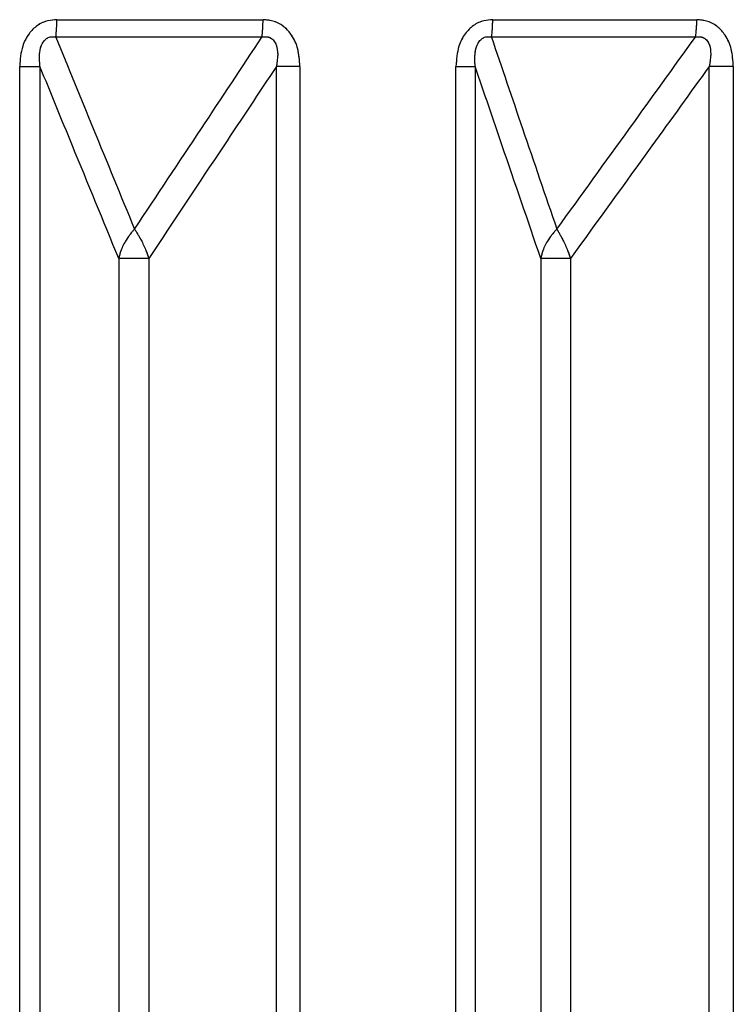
# Paper-space layout 'Dim Drawing' of a CAD drawing. Header units: inches. Extents: x 0.1 to 16.9, y 0.1 to 10.9.
# Tile 51 of 256: x 3.030097 to 3.031051, y 3.671914 to 3.673229. Entities that reach past the tile are written whole.
import ezdxf

# ---------------------------------------------------------------- set-up
doc = ezdxf.new("R2010")
doc.units = ezdxf.units.IN
doc.header["$MEASUREMENT"] = 0
doc.linetypes.add('PHANTOM', pattern=[0.49999999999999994, 0.25, -0.05, 0.05, -0.05, 0.05, -0.05])

psp = doc.layouts.new('Dim Drawing')

# ---------------------------------------------------------------- linework, layer by layer
at = {"color": 7, "linetype": 'Continuous', "lineweight": 25}
for p, q in [((3.03014679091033, 3.673229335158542), (3.030422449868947, 3.673229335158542)), ((3.030729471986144, 3.673229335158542), (3.031002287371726, 3.673229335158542)), ((3.03042107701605, 3.673206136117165), (3.030145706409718, 3.673206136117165)), ((3.031000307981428, 3.673206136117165), (3.030727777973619, 3.673206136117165)), ((3.030097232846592, 3.668777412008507), (3.030097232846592, 3.6731669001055)), ((3.030097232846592, 3.6731669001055), (3.030124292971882, 3.6731669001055)), ((3.030124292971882, 3.6731669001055), (3.030124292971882, 3.668777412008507)), ((3.030471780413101, 3.6731669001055), (3.030440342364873, 3.6731669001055)), ((3.030440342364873, 3.668777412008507), (3.030440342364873, 3.6731669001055)), ((3.030471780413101, 3.6731669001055), (3.030471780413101, 3.668777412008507)), ((3.030680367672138, 3.668777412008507), (3.030680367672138, 3.6731669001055)), ((3.030680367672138, 3.6731669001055), (3.030706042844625, 3.6731669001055)), ((3.030706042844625, 3.6731669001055), (3.030706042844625, 3.668777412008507)), ((3.031051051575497, 3.6731669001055), (3.031018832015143, 3.6731669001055)), ((3.031018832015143, 3.668777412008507), (3.031018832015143, 3.6731669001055)), ((3.031051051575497, 3.6731669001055), (3.031051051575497, 3.668777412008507)), ((3.030229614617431, 3.672910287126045), (3.030229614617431, 3.668457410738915)), ((3.030269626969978, 3.672910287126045), (3.030229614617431, 3.672910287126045)), ((3.030269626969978, 3.672910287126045), (3.030269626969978, 3.668457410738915)), ((3.030793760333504, 3.672910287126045), (3.030793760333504, 3.668457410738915)), ((3.030833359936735, 3.672910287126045), (3.030793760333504, 3.672910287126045)), ((3.030833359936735, 3.672910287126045), (3.030833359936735, 3.668457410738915))]:
    psp.add_line(p, q, dxfattribs=at)
at = {"color": 7, "linetype": 'PHANTOM', "lineweight": 18}
for p, q in [((3.03014679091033, 3.673229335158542), (3.030422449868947, 3.673229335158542)), ((3.03014679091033, 3.673229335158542), (3.030422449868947, 3.673229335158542)), ((3.03014679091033, 3.673229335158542), (3.030422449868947, 3.673229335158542)), ((3.030729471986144, 3.673229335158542), (3.031002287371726, 3.673229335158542)), ((3.030729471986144, 3.673229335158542), (3.031002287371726, 3.673229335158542)), ((3.030729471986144, 3.673229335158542), (3.031002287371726, 3.673229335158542)), ((3.03042107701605, 3.673206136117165), (3.030145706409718, 3.673206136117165)), ((3.03042107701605, 3.673206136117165), (3.030145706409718, 3.673206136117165)), ((3.03042107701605, 3.673206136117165), (3.030145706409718, 3.673206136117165)), ((3.031000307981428, 3.673206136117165), (3.030727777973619, 3.673206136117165)), ((3.031000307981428, 3.673206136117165), (3.030727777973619, 3.673206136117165)), ((3.031000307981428, 3.673206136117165), (3.030727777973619, 3.673206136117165)), ((3.030097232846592, 3.668777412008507), (3.030097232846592, 3.6731669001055)), ((3.030097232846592, 3.6731669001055), (3.030124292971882, 3.6731669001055)), ((3.030097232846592, 3.668777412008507), (3.030097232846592, 3.6731669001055)), ((3.030097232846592, 3.6731669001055), (3.030124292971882, 3.6731669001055)), ((3.030097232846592, 3.668777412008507), (3.030097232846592, 3.6731669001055)), ((3.030097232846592, 3.6731669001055), (3.030124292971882, 3.6731669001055)), ((3.030124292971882, 3.6731669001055), (3.030124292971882, 3.668777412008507)), ((3.030124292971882, 3.6731669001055), (3.030124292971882, 3.668777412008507)), ((3.030124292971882, 3.6731669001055), (3.030124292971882, 3.668777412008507)), ((3.030471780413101, 3.6731669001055), (3.030440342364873, 3.6731669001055)), ((3.030440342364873, 3.668777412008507), (3.030440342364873, 3.6731669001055)), ((3.030471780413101, 3.6731669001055), (3.030440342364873, 3.6731669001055)), ((3.030440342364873, 3.668777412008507), (3.030440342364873, 3.6731669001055)), ((3.030471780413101, 3.6731669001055), (3.030440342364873, 3.6731669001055)), ((3.030440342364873, 3.668777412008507), (3.030440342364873, 3.6731669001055)), ((3.030471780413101, 3.6731669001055), (3.030471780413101, 3.668777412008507)), ((3.030471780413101, 3.6731669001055), (3.030471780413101, 3.668777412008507)), ((3.030471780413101, 3.6731669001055), (3.030471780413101, 3.668777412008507)), ((3.030680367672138, 3.668777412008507), (3.030680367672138, 3.6731669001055)), ((3.030680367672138, 3.6731669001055), (3.030706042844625, 3.6731669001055)), ((3.030680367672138, 3.668777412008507), (3.030680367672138, 3.6731669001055)), ((3.030680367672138, 3.6731669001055), (3.030706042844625, 3.6731669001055)), ((3.030680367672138, 3.668777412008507), (3.030680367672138, 3.6731669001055)), ((3.030680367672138, 3.6731669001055), (3.030706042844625, 3.6731669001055)), ((3.030706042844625, 3.6731669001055), (3.030706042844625, 3.668777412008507)), ((3.030706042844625, 3.6731669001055), (3.030706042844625, 3.668777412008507)), ((3.030706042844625, 3.6731669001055), (3.030706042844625, 3.668777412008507)), ((3.031051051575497, 3.6731669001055), (3.031018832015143, 3.6731669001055)), ((3.031018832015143, 3.668777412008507), (3.031018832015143, 3.6731669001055)), ((3.031051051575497, 3.6731669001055), (3.031018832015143, 3.6731669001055)), ((3.031018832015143, 3.668777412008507), (3.031018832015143, 3.6731669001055)), ((3.031051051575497, 3.6731669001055), (3.031018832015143, 3.6731669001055)), ((3.031018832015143, 3.668777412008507), (3.031018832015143, 3.6731669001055)), ((3.031051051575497, 3.6731669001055), (3.031051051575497, 3.668777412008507)), ((3.031051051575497, 3.6731669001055), (3.031051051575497, 3.668777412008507)), ((3.031051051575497, 3.6731669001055), (3.031051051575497, 3.668777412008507)), ((3.030229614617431, 3.672910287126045), (3.030229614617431, 3.668457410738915)), ((3.030269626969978, 3.672910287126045), (3.030229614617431, 3.672910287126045)), ((3.030229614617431, 3.672910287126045), (3.030229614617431, 3.668457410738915)), ((3.030269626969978, 3.672910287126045), (3.030229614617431, 3.672910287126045)), ((3.030229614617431, 3.672910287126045), (3.030229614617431, 3.668457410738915)), ((3.030269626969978, 3.672910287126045), (3.030229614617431, 3.672910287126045)), ((3.030269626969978, 3.672910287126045), (3.030269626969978, 3.668457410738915)), ((3.030269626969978, 3.672910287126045), (3.030269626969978, 3.668457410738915)), ((3.030269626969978, 3.672910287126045), (3.030269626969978, 3.668457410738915)), ((3.030793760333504, 3.672910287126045), (3.030793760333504, 3.668457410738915)), ((3.030833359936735, 3.672910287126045), (3.030793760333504, 3.672910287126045)), ((3.030793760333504, 3.672910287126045), (3.030793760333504, 3.668457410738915)), ((3.030833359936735, 3.672910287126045), (3.030793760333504, 3.672910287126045)), ((3.030793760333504, 3.672910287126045), (3.030793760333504, 3.668457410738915)), ((3.030833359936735, 3.672910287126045), (3.030793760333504, 3.672910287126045)), ((3.030833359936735, 3.672910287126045), (3.030833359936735, 3.668457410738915)), ((3.030833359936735, 3.672910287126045), (3.030833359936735, 3.668457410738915)), ((3.030833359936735, 3.672910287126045), (3.030833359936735, 3.668457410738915))]:
    psp.add_line(p, q, dxfattribs=at)
at = {"color": 7, "linetype": 'Continuous', "lineweight": 25}
for centre, radius, start, end in [((3.029928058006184, 3.673227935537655), 0.0002187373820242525, 354.2803939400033, 0.3666173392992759), ((3.030249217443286, 3.673227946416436), 0.0001732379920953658, 352.7673887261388, 0.4593098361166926), ((3.030588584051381, 3.67322796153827), 0.0001408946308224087, 351.0886564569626, 0.5586010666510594), ((3.030881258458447, 3.67322797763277), 0.0001210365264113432, 349.6037995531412, 0.6426335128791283)]:
    psp.add_arc(centre, radius, start, end, dxfattribs=at)
at = {"color": 7, "linetype": 'PHANTOM', "lineweight": 18}
for centre, radius, start, end in [((3.029928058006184, 3.673227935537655), 0.0002187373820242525, 354.2803939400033, 0.3666173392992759), ((3.029928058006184, 3.673227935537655), 0.0002187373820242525, 354.2803939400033, 0.3666173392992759), ((3.029928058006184, 3.673227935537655), 0.0002187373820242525, 354.2803939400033, 0.3666173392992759), ((3.030249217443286, 3.673227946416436), 0.0001732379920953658, 352.7673887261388, 0.4593098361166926), ((3.030249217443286, 3.673227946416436), 0.0001732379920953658, 352.7673887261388, 0.4593098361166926), ((3.030249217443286, 3.673227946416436), 0.0001732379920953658, 352.7673887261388, 0.4593098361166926), ((3.030588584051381, 3.67322796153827), 0.0001408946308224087, 351.0886564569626, 0.5586010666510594), ((3.030588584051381, 3.67322796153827), 0.0001408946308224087, 351.0886564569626, 0.5586010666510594), ((3.030588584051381, 3.67322796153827), 0.0001408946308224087, 351.0886564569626, 0.5586010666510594), ((3.030881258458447, 3.67322797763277), 0.0001210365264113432, 349.6037995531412, 0.6426335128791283), ((3.030881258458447, 3.67322797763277), 0.0001210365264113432, 349.6037995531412, 0.6426335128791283), ((3.030881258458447, 3.67322797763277), 0.0001210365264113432, 349.6037995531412, 0.6426335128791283)]:
    psp.add_arc(centre, radius, start, end, dxfattribs=at)
at = {"color": 7, "linetype": 'Continuous', "lineweight": 25}
for points, knots in [([(3.03014679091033, 3.673229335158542), (3.03014283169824, 3.673229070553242), (3.030133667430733, 3.673228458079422), (3.030120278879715, 3.673222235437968), (3.030108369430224, 3.673210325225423), (3.030099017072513, 3.673191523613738), (3.030097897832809, 3.673176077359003), (3.030097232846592, 3.6731669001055)], [0, 0, 0, 0, 0.1336272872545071, 0.3093030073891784, 0.4842287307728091, 0.6935591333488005, 1, 1, 1, 1]), ([(3.030471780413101, 3.6731669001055), (3.030471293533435, 3.673174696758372), (3.030470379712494, 3.673189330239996), (3.030462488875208, 3.673207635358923), (3.030451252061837, 3.673220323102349), (3.030437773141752, 3.673228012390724), (3.030427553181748, 3.67322889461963), (3.030422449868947, 3.673229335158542)], [0, 0, 0, 0, 0.2611752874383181, 0.4901980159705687, 0.6548011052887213, 0.8276257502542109, 1, 1, 1, 1]), ([(3.030729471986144, 3.673229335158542), (3.030725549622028, 3.673229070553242), (3.030716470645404, 3.673228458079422), (3.030703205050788, 3.673222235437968), (3.030691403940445, 3.673210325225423), (3.030682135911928, 3.673191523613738), (3.030681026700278, 3.673176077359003), (3.030680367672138, 3.6731669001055)], [0, 0, 0, 0, 0.1336272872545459, 0.309303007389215, 0.4842287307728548, 0.6935591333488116, 1, 1, 1, 1]), ([(3.031051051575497, 3.6731669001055), (3.031050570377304, 3.673174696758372), (3.031049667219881, 3.673189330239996), (3.031041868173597, 3.673207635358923), (3.031030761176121, 3.673220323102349), (3.031017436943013, 3.673228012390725), (3.031007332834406, 3.67322889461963), (3.031002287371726, 3.673229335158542)], [0, 0, 0, 0, 0.26117528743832, 0.4901980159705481, 0.6548011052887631, 0.8276257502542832, 1, 1, 1, 1]), ([(3.030124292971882, 3.6731669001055), (3.030123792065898, 3.673173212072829), (3.030122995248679, 3.673183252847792), (3.030125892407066, 3.673195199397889), (3.030129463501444, 3.673200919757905), (3.030132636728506, 3.673203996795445), (3.03013586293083, 3.673205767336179), (3.030140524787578, 3.673206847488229), (3.030143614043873, 3.673206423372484), (3.030145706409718, 3.673206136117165)], [0, 0, 0, 0, 0.3643207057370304, 0.5795439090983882, 0.6799835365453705, 0.733831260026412, 0.8222095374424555, 0.8795817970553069, 0.9999999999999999, 0.9999999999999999, 0.9999999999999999, 0.9999999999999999]), ([(3.030145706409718, 3.673206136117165), (3.030162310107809, 3.673165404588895), (3.030197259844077, 3.673079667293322), (3.030232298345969, 3.672994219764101), (3.030250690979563, 3.672949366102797)], [0, 0, 0, 0, 0.475073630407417, 1, 1, 1, 1]), ([(3.030250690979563, 3.672949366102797), (3.030280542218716, 3.672994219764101), (3.030337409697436, 3.673079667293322), (3.030394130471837, 3.673165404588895), (3.03042107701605, 3.673206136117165)], [0, 0, 0, 0, 0.5249263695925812, 1, 1, 1, 1]), ([(3.03042107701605, 3.673206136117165), (3.030422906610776, 3.673206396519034), (3.03042568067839, 3.673206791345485), (3.030430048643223, 3.673206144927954), (3.030433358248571, 3.673204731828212), (3.030436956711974, 3.67320170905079), (3.030438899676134, 3.673198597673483), (3.030441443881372, 3.673192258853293), (3.03044273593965, 3.67318188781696), (3.030441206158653, 3.673172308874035), (3.030440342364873, 3.6731669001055)], [0, 0, 0, 0, 0.1013553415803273, 0.1536769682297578, 0.2421980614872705, 0.2966866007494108, 0.4155632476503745, 0.4450262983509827, 0.6866330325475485, 1, 1, 1, 1]), ([(3.030706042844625, 3.6731669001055), (3.030705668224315, 3.67317321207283), (3.030705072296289, 3.673183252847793), (3.030708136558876, 3.673195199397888), (3.030711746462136, 3.673200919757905), (3.030714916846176, 3.673203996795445), (3.030718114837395, 3.673205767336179), (3.030722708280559, 3.67320684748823), (3.030725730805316, 3.673206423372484), (3.030727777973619, 3.673206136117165)], [0, 0, 0, 0, 0.3643207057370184, 0.5795439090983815, 0.6799835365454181, 0.7338312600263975, 0.8222095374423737, 0.8795817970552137, 1, 1, 1, 1]), ([(3.030727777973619, 3.673206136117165), (3.030741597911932, 3.673165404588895), (3.03077068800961, 3.673079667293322), (3.030799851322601, 3.672994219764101), (3.030815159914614, 3.672949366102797)], [0, 0, 0, 0, 0.4750736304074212, 1, 1, 1, 1]), ([(3.030815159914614, 3.672949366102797), (3.030847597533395, 3.672994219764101), (3.030909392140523, 3.673079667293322), (3.030971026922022, 3.673165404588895), (3.031000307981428, 3.673206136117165)], [0, 0, 0, 0, 0.5249263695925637, 1, 1, 1, 1]), ([(3.031000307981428, 3.673206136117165), (3.031002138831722, 3.673206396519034), (3.031004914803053, 3.673206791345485), (3.031009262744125, 3.673206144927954), (3.031012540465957, 3.673204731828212), (3.03101607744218, 3.67320170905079), (3.031017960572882, 3.673198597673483), (3.031020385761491, 3.673192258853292), (3.031021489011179, 3.67318188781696), (3.031019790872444, 3.673172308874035), (3.031018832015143, 3.6731669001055)], [0, 0, 0, 0, 0.1013553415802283, 0.1536769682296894, 0.2421980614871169, 0.2966866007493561, 0.4155632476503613, 0.4450262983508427, 0.6866330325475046, 1, 1, 1, 1]), ([(3.030229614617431, 3.672910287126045), (3.030208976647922, 3.672960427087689), (3.030173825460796, 3.673045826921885), (3.030138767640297, 3.673131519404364), (3.030124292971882, 3.6731669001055)], [0, 0, 0, 0, 0.5871201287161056, 1, 1, 1, 1]), ([(3.030440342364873, 3.6731669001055), (3.03041688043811, 3.673131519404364), (3.030360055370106, 3.673045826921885), (3.030303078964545, 3.672960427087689), (3.030269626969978, 3.672910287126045)], [0, 0, 0, 0, 0.4128798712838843, 1, 1, 1, 1]), ([(3.030793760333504, 3.672910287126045), (3.030776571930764, 3.672960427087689), (3.030747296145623, 3.673045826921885), (3.030718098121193, 3.673131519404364), (3.030706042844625, 3.6731669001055)], [0, 0, 0, 0, 0.5871201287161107, 0.9999999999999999, 0.9999999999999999, 0.9999999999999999, 0.9999999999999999]), ([(3.031018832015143, 3.6731669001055), (3.030993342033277, 3.673131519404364), (3.030931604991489, 3.673045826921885), (3.030869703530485, 3.672960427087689), (3.030833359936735, 3.672910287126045)], [0, 0, 0, 0, 0.4128798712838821, 1, 1, 1, 1]), ([(3.030250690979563, 3.672949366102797), (3.030250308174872, 3.672948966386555), (3.030249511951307, 3.672948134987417), (3.030248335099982, 3.672946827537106), (3.030246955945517, 3.672945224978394), (3.030245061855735, 3.672942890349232), (3.030242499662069, 3.672939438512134), (3.030237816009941, 3.672932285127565), (3.030232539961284, 3.672922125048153), (3.030230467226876, 3.672913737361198), (3.030229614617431, 3.672910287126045)], [0, 0, 0, 0, 0.04155614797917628, 0.08643568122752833, 0.1289017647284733, 0.1939342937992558, 0.2985938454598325, 0.4229715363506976, 0.7626420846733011, 1, 1, 1, 1]), ([(3.030250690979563, 3.672949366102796), (3.030250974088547, 3.672948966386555), (3.030251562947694, 3.672948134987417), (3.030252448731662, 3.672946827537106), (3.030253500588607, 3.672945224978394), (3.030254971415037, 3.672942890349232), (3.030257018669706, 3.672939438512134), (3.030260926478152, 3.672932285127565), (3.030265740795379, 3.672922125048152), (3.030268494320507, 3.672913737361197), (3.030269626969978, 3.672910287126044)], [0, 0, 0, 0, 0.04155614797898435, 0.08643568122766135, 0.1289017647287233, 0.1939342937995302, 0.298593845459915, 0.4229715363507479, 0.7626420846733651, 1, 1, 1, 1]), ([(3.030815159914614, 3.672949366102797), (3.030814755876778, 3.672948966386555), (3.030813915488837, 3.672948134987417), (3.030812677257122, 3.672946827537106), (3.030811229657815, 3.672945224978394), (3.030809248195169, 3.672942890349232), (3.030806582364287, 3.672939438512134), (3.030801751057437, 3.672932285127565), (3.030796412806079, 3.672922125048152), (3.030794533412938, 3.672913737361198), (3.030793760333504, 3.672910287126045)], [0, 0, 0, 0, 0.04155614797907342, 0.08643568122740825, 0.1289017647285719, 0.1939342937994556, 0.2985938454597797, 0.4229715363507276, 0.7626420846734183, 1, 1, 1, 1]), ([(3.030815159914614, 3.672949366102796), (3.030815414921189, 3.672948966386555), (3.030815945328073, 3.672948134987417), (3.030816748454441, 3.672946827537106), (3.03081770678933, 3.672945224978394), (3.030819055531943, 3.672942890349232), (3.030820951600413, 3.672939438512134), (3.030824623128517, 3.672932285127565), (3.030829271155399, 3.672922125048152), (3.030832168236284, 3.672913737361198), (3.030833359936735, 3.672910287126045)], [0, 0, 0, 0, 0.04155614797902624, 0.08643568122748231, 0.1289017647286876, 0.1939342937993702, 0.2985938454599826, 0.4229715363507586, 0.7626420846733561, 1, 1, 1, 1])]:
    psp.add_open_spline(points, degree=3, knots=knots, dxfattribs=at)
at = {"color": 7, "linetype": 'PHANTOM', "lineweight": 18}
for points, knots in [([(3.03014679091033, 3.673229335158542), (3.03014283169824, 3.673229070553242), (3.030133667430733, 3.673228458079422), (3.030120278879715, 3.673222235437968), (3.030108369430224, 3.673210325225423), (3.030099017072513, 3.673191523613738), (3.030097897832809, 3.673176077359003), (3.030097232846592, 3.6731669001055)], [0, 0, 0, 0, 0.1336272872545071, 0.3093030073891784, 0.4842287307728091, 0.6935591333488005, 1, 1, 1, 1]), ([(3.03014679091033, 3.673229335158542), (3.03014283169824, 3.673229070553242), (3.030133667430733, 3.673228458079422), (3.030120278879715, 3.673222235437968), (3.030108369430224, 3.673210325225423), (3.030099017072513, 3.673191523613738), (3.030097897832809, 3.673176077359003), (3.030097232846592, 3.6731669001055)], [0, 0, 0, 0, 0.1336272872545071, 0.3093030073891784, 0.4842287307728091, 0.6935591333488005, 1, 1, 1, 1]), ([(3.03014679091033, 3.673229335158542), (3.03014283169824, 3.673229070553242), (3.030133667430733, 3.673228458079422), (3.030120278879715, 3.673222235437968), (3.030108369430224, 3.673210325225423), (3.030099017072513, 3.673191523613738), (3.030097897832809, 3.673176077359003), (3.030097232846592, 3.6731669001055)], [0, 0, 0, 0, 0.1336272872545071, 0.3093030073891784, 0.4842287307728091, 0.6935591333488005, 1, 1, 1, 1]), ([(3.030471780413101, 3.6731669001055), (3.030471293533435, 3.673174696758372), (3.030470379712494, 3.673189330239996), (3.030462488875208, 3.673207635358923), (3.030451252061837, 3.673220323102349), (3.030437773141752, 3.673228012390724), (3.030427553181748, 3.67322889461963), (3.030422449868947, 3.673229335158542)], [0, 0, 0, 0, 0.2611752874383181, 0.4901980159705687, 0.6548011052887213, 0.8276257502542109, 1, 1, 1, 1]), ([(3.030471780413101, 3.6731669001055), (3.030471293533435, 3.673174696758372), (3.030470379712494, 3.673189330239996), (3.030462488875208, 3.673207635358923), (3.030451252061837, 3.673220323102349), (3.030437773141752, 3.673228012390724), (3.030427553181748, 3.67322889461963), (3.030422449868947, 3.673229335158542)], [0, 0, 0, 0, 0.2611752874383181, 0.4901980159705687, 0.6548011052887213, 0.8276257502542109, 1, 1, 1, 1]), ([(3.030471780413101, 3.6731669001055), (3.030471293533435, 3.673174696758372), (3.030470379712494, 3.673189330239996), (3.030462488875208, 3.673207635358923), (3.030451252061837, 3.673220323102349), (3.030437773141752, 3.673228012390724), (3.030427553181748, 3.67322889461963), (3.030422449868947, 3.673229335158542)], [0, 0, 0, 0, 0.2611752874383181, 0.4901980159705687, 0.6548011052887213, 0.8276257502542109, 1, 1, 1, 1]), ([(3.030729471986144, 3.673229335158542), (3.030725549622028, 3.673229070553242), (3.030716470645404, 3.673228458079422), (3.030703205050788, 3.673222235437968), (3.030691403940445, 3.673210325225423), (3.030682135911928, 3.673191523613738), (3.030681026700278, 3.673176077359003), (3.030680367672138, 3.6731669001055)], [0, 0, 0, 0, 0.1336272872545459, 0.309303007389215, 0.4842287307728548, 0.6935591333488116, 1, 1, 1, 1]), ([(3.030729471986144, 3.673229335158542), (3.030725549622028, 3.673229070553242), (3.030716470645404, 3.673228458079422), (3.030703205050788, 3.673222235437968), (3.030691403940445, 3.673210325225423), (3.030682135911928, 3.673191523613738), (3.030681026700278, 3.673176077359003), (3.030680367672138, 3.6731669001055)], [0, 0, 0, 0, 0.1336272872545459, 0.309303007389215, 0.4842287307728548, 0.6935591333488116, 1, 1, 1, 1]), ([(3.030729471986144, 3.673229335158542), (3.030725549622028, 3.673229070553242), (3.030716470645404, 3.673228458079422), (3.030703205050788, 3.673222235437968), (3.030691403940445, 3.673210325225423), (3.030682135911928, 3.673191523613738), (3.030681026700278, 3.673176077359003), (3.030680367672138, 3.6731669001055)], [0, 0, 0, 0, 0.1336272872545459, 0.309303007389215, 0.4842287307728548, 0.6935591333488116, 1, 1, 1, 1]), ([(3.031051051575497, 3.6731669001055), (3.031050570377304, 3.673174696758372), (3.031049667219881, 3.673189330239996), (3.031041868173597, 3.673207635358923), (3.031030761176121, 3.673220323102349), (3.031017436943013, 3.673228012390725), (3.031007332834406, 3.67322889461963), (3.031002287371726, 3.673229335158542)], [0, 0, 0, 0, 0.26117528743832, 0.4901980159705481, 0.6548011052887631, 0.8276257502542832, 1, 1, 1, 1]), ([(3.031051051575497, 3.6731669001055), (3.031050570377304, 3.673174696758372), (3.031049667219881, 3.673189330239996), (3.031041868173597, 3.673207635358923), (3.031030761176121, 3.673220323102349), (3.031017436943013, 3.673228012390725), (3.031007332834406, 3.67322889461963), (3.031002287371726, 3.673229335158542)], [0, 0, 0, 0, 0.26117528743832, 0.4901980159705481, 0.6548011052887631, 0.8276257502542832, 1, 1, 1, 1]), ([(3.031051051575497, 3.6731669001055), (3.031050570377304, 3.673174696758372), (3.031049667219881, 3.673189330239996), (3.031041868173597, 3.673207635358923), (3.031030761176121, 3.673220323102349), (3.031017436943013, 3.673228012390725), (3.031007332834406, 3.67322889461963), (3.031002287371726, 3.673229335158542)], [0, 0, 0, 0, 0.26117528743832, 0.4901980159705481, 0.6548011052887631, 0.8276257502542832, 1, 1, 1, 1]), ([(3.030124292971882, 3.6731669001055), (3.030123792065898, 3.673173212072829), (3.030122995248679, 3.673183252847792), (3.030125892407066, 3.673195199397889), (3.030129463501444, 3.673200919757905), (3.030132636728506, 3.673203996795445), (3.03013586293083, 3.673205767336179), (3.030140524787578, 3.673206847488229), (3.030143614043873, 3.673206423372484), (3.030145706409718, 3.673206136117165)], [0, 0, 0, 0, 0.3643207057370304, 0.5795439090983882, 0.6799835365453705, 0.733831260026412, 0.8222095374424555, 0.8795817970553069, 0.9999999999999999, 0.9999999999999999, 0.9999999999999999, 0.9999999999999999]), ([(3.030124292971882, 3.6731669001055), (3.030123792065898, 3.673173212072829), (3.030122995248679, 3.673183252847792), (3.030125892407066, 3.673195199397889), (3.030129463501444, 3.673200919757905), (3.030132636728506, 3.673203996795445), (3.03013586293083, 3.673205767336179), (3.030140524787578, 3.673206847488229), (3.030143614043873, 3.673206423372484), (3.030145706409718, 3.673206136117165)], [0, 0, 0, 0, 0.3643207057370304, 0.5795439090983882, 0.6799835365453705, 0.733831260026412, 0.8222095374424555, 0.8795817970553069, 0.9999999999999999, 0.9999999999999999, 0.9999999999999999, 0.9999999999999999]), ([(3.030124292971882, 3.6731669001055), (3.030123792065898, 3.673173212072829), (3.030122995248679, 3.673183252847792), (3.030125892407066, 3.673195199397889), (3.030129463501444, 3.673200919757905), (3.030132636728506, 3.673203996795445), (3.03013586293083, 3.673205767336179), (3.030140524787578, 3.673206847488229), (3.030143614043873, 3.673206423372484), (3.030145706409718, 3.673206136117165)], [0, 0, 0, 0, 0.3643207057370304, 0.5795439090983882, 0.6799835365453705, 0.733831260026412, 0.8222095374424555, 0.8795817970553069, 0.9999999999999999, 0.9999999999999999, 0.9999999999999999, 0.9999999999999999]), ([(3.030145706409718, 3.673206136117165), (3.030162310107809, 3.673165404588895), (3.030197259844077, 3.673079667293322), (3.030232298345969, 3.672994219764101), (3.030250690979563, 3.672949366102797)], [0, 0, 0, 0, 0.475073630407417, 1, 1, 1, 1]), ([(3.030145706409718, 3.673206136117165), (3.030162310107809, 3.673165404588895), (3.030197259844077, 3.673079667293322), (3.030232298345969, 3.672994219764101), (3.030250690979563, 3.672949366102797)], [0, 0, 0, 0, 0.475073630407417, 1, 1, 1, 1]), ([(3.030145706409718, 3.673206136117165), (3.030162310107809, 3.673165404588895), (3.030197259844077, 3.673079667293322), (3.030232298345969, 3.672994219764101), (3.030250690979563, 3.672949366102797)], [0, 0, 0, 0, 0.475073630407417, 1, 1, 1, 1]), ([(3.030250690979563, 3.672949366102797), (3.030280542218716, 3.672994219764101), (3.030337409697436, 3.673079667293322), (3.030394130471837, 3.673165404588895), (3.03042107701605, 3.673206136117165)], [0, 0, 0, 0, 0.5249263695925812, 1, 1, 1, 1]), ([(3.030250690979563, 3.672949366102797), (3.030280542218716, 3.672994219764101), (3.030337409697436, 3.673079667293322), (3.030394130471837, 3.673165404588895), (3.03042107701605, 3.673206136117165)], [0, 0, 0, 0, 0.5249263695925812, 1, 1, 1, 1]), ([(3.030250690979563, 3.672949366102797), (3.030280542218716, 3.672994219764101), (3.030337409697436, 3.673079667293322), (3.030394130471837, 3.673165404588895), (3.03042107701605, 3.673206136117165)], [0, 0, 0, 0, 0.5249263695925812, 1, 1, 1, 1]), ([(3.03042107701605, 3.673206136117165), (3.030422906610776, 3.673206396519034), (3.03042568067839, 3.673206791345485), (3.030430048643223, 3.673206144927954), (3.030433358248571, 3.673204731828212), (3.030436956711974, 3.67320170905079), (3.030438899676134, 3.673198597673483), (3.030441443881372, 3.673192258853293), (3.03044273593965, 3.67318188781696), (3.030441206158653, 3.673172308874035), (3.030440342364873, 3.6731669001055)], [0, 0, 0, 0, 0.1013553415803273, 0.1536769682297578, 0.2421980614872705, 0.2966866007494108, 0.4155632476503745, 0.4450262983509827, 0.6866330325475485, 1, 1, 1, 1]), ([(3.03042107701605, 3.673206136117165), (3.030422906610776, 3.673206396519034), (3.03042568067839, 3.673206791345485), (3.030430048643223, 3.673206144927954), (3.030433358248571, 3.673204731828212), (3.030436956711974, 3.67320170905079), (3.030438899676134, 3.673198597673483), (3.030441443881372, 3.673192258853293), (3.03044273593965, 3.67318188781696), (3.030441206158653, 3.673172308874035), (3.030440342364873, 3.6731669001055)], [0, 0, 0, 0, 0.1013553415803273, 0.1536769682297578, 0.2421980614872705, 0.2966866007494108, 0.4155632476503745, 0.4450262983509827, 0.6866330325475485, 1, 1, 1, 1]), ([(3.03042107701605, 3.673206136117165), (3.030422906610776, 3.673206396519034), (3.03042568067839, 3.673206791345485), (3.030430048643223, 3.673206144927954), (3.030433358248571, 3.673204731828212), (3.030436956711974, 3.67320170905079), (3.030438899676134, 3.673198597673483), (3.030441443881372, 3.673192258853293), (3.03044273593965, 3.67318188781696), (3.030441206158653, 3.673172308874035), (3.030440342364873, 3.6731669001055)], [0, 0, 0, 0, 0.1013553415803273, 0.1536769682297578, 0.2421980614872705, 0.2966866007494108, 0.4155632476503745, 0.4450262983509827, 0.6866330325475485, 1, 1, 1, 1]), ([(3.030706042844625, 3.6731669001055), (3.030705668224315, 3.67317321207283), (3.030705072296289, 3.673183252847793), (3.030708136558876, 3.673195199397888), (3.030711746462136, 3.673200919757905), (3.030714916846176, 3.673203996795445), (3.030718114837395, 3.673205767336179), (3.030722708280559, 3.67320684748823), (3.030725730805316, 3.673206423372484), (3.030727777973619, 3.673206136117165)], [0, 0, 0, 0, 0.3643207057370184, 0.5795439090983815, 0.6799835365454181, 0.7338312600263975, 0.8222095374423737, 0.8795817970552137, 1, 1, 1, 1]), ([(3.030706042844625, 3.6731669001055), (3.030705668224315, 3.67317321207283), (3.030705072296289, 3.673183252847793), (3.030708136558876, 3.673195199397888), (3.030711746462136, 3.673200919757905), (3.030714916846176, 3.673203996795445), (3.030718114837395, 3.673205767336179), (3.030722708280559, 3.67320684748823), (3.030725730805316, 3.673206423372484), (3.030727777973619, 3.673206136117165)], [0, 0, 0, 0, 0.3643207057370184, 0.5795439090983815, 0.6799835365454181, 0.7338312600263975, 0.8222095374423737, 0.8795817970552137, 1, 1, 1, 1]), ([(3.030706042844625, 3.6731669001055), (3.030705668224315, 3.67317321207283), (3.030705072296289, 3.673183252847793), (3.030708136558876, 3.673195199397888), (3.030711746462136, 3.673200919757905), (3.030714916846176, 3.673203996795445), (3.030718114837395, 3.673205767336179), (3.030722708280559, 3.67320684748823), (3.030725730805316, 3.673206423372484), (3.030727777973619, 3.673206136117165)], [0, 0, 0, 0, 0.3643207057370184, 0.5795439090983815, 0.6799835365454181, 0.7338312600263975, 0.8222095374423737, 0.8795817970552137, 1, 1, 1, 1]), ([(3.030727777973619, 3.673206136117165), (3.030741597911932, 3.673165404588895), (3.03077068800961, 3.673079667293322), (3.030799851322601, 3.672994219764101), (3.030815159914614, 3.672949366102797)], [0, 0, 0, 0, 0.4750736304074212, 1, 1, 1, 1]), ([(3.030727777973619, 3.673206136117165), (3.030741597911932, 3.673165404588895), (3.03077068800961, 3.673079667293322), (3.030799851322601, 3.672994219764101), (3.030815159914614, 3.672949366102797)], [0, 0, 0, 0, 0.4750736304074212, 1, 1, 1, 1]), ([(3.030727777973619, 3.673206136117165), (3.030741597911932, 3.673165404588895), (3.03077068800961, 3.673079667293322), (3.030799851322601, 3.672994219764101), (3.030815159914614, 3.672949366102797)], [0, 0, 0, 0, 0.4750736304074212, 1, 1, 1, 1]), ([(3.030815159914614, 3.672949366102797), (3.030847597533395, 3.672994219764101), (3.030909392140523, 3.673079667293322), (3.030971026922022, 3.673165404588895), (3.031000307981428, 3.673206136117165)], [0, 0, 0, 0, 0.5249263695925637, 1, 1, 1, 1]), ([(3.030815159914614, 3.672949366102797), (3.030847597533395, 3.672994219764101), (3.030909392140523, 3.673079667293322), (3.030971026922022, 3.673165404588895), (3.031000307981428, 3.673206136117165)], [0, 0, 0, 0, 0.5249263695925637, 1, 1, 1, 1]), ([(3.030815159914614, 3.672949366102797), (3.030847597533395, 3.672994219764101), (3.030909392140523, 3.673079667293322), (3.030971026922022, 3.673165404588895), (3.031000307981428, 3.673206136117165)], [0, 0, 0, 0, 0.5249263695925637, 1, 1, 1, 1]), ([(3.031000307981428, 3.673206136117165), (3.031002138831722, 3.673206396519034), (3.031004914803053, 3.673206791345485), (3.031009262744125, 3.673206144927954), (3.031012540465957, 3.673204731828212), (3.03101607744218, 3.67320170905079), (3.031017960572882, 3.673198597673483), (3.031020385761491, 3.673192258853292), (3.031021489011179, 3.67318188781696), (3.031019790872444, 3.673172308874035), (3.031018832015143, 3.6731669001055)], [0, 0, 0, 0, 0.1013553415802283, 0.1536769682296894, 0.2421980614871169, 0.2966866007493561, 0.4155632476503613, 0.4450262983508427, 0.6866330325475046, 1, 1, 1, 1]), ([(3.031000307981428, 3.673206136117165), (3.031002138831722, 3.673206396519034), (3.031004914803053, 3.673206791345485), (3.031009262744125, 3.673206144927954), (3.031012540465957, 3.673204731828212), (3.03101607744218, 3.67320170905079), (3.031017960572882, 3.673198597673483), (3.031020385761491, 3.673192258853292), (3.031021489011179, 3.67318188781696), (3.031019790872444, 3.673172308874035), (3.031018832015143, 3.6731669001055)], [0, 0, 0, 0, 0.1013553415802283, 0.1536769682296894, 0.2421980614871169, 0.2966866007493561, 0.4155632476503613, 0.4450262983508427, 0.6866330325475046, 1, 1, 1, 1]), ([(3.031000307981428, 3.673206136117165), (3.031002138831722, 3.673206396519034), (3.031004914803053, 3.673206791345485), (3.031009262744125, 3.673206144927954), (3.031012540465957, 3.673204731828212), (3.03101607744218, 3.67320170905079), (3.031017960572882, 3.673198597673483), (3.031020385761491, 3.673192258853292), (3.031021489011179, 3.67318188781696), (3.031019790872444, 3.673172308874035), (3.031018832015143, 3.6731669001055)], [0, 0, 0, 0, 0.1013553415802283, 0.1536769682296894, 0.2421980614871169, 0.2966866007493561, 0.4155632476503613, 0.4450262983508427, 0.6866330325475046, 1, 1, 1, 1]), ([(3.030229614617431, 3.672910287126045), (3.030208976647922, 3.672960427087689), (3.030173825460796, 3.673045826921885), (3.030138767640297, 3.673131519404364), (3.030124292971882, 3.6731669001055)], [0, 0, 0, 0, 0.5871201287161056, 1, 1, 1, 1]), ([(3.030229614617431, 3.672910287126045), (3.030208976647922, 3.672960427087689), (3.030173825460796, 3.673045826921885), (3.030138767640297, 3.673131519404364), (3.030124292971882, 3.6731669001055)], [0, 0, 0, 0, 0.5871201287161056, 1, 1, 1, 1]), ([(3.030229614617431, 3.672910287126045), (3.030208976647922, 3.672960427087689), (3.030173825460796, 3.673045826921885), (3.030138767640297, 3.673131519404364), (3.030124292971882, 3.6731669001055)], [0, 0, 0, 0, 0.5871201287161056, 1, 1, 1, 1]), ([(3.030440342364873, 3.6731669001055), (3.03041688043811, 3.673131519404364), (3.030360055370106, 3.673045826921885), (3.030303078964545, 3.672960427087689), (3.030269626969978, 3.672910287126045)], [0, 0, 0, 0, 0.4128798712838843, 1, 1, 1, 1]), ([(3.030440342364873, 3.6731669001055), (3.03041688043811, 3.673131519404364), (3.030360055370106, 3.673045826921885), (3.030303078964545, 3.672960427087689), (3.030269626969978, 3.672910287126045)], [0, 0, 0, 0, 0.4128798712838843, 1, 1, 1, 1]), ([(3.030440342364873, 3.6731669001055), (3.03041688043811, 3.673131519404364), (3.030360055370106, 3.673045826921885), (3.030303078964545, 3.672960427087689), (3.030269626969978, 3.672910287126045)], [0, 0, 0, 0, 0.4128798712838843, 1, 1, 1, 1]), ([(3.030793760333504, 3.672910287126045), (3.030776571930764, 3.672960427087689), (3.030747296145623, 3.673045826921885), (3.030718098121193, 3.673131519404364), (3.030706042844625, 3.6731669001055)], [0, 0, 0, 0, 0.5871201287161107, 0.9999999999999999, 0.9999999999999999, 0.9999999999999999, 0.9999999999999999]), ([(3.030793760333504, 3.672910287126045), (3.030776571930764, 3.672960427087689), (3.030747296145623, 3.673045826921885), (3.030718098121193, 3.673131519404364), (3.030706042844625, 3.6731669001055)], [0, 0, 0, 0, 0.5871201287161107, 0.9999999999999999, 0.9999999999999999, 0.9999999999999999, 0.9999999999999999]), ([(3.030793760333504, 3.672910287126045), (3.030776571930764, 3.672960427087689), (3.030747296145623, 3.673045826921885), (3.030718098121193, 3.673131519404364), (3.030706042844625, 3.6731669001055)], [0, 0, 0, 0, 0.5871201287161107, 0.9999999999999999, 0.9999999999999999, 0.9999999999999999, 0.9999999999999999]), ([(3.031018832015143, 3.6731669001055), (3.030993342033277, 3.673131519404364), (3.030931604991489, 3.673045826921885), (3.030869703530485, 3.672960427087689), (3.030833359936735, 3.672910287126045)], [0, 0, 0, 0, 0.4128798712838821, 1, 1, 1, 1]), ([(3.031018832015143, 3.6731669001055), (3.030993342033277, 3.673131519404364), (3.030931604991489, 3.673045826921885), (3.030869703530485, 3.672960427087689), (3.030833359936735, 3.672910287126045)], [0, 0, 0, 0, 0.4128798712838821, 1, 1, 1, 1]), ([(3.031018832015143, 3.6731669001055), (3.030993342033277, 3.673131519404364), (3.030931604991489, 3.673045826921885), (3.030869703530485, 3.672960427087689), (3.030833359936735, 3.672910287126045)], [0, 0, 0, 0, 0.4128798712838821, 1, 1, 1, 1]), ([(3.030250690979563, 3.672949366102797), (3.030250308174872, 3.672948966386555), (3.030249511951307, 3.672948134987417), (3.030248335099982, 3.672946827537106), (3.030246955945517, 3.672945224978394), (3.030245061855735, 3.672942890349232), (3.030242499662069, 3.672939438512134), (3.030237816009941, 3.672932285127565), (3.030232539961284, 3.672922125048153), (3.030230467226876, 3.672913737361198), (3.030229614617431, 3.672910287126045)], [0, 0, 0, 0, 0.04155614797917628, 0.08643568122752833, 0.1289017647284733, 0.1939342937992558, 0.2985938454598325, 0.4229715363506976, 0.7626420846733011, 1, 1, 1, 1]), ([(3.030250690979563, 3.672949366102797), (3.030250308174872, 3.672948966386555), (3.030249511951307, 3.672948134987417), (3.030248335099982, 3.672946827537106), (3.030246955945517, 3.672945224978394), (3.030245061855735, 3.672942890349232), (3.030242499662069, 3.672939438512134), (3.030237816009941, 3.672932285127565), (3.030232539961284, 3.672922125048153), (3.030230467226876, 3.672913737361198), (3.030229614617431, 3.672910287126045)], [0, 0, 0, 0, 0.04155614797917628, 0.08643568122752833, 0.1289017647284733, 0.1939342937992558, 0.2985938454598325, 0.4229715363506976, 0.7626420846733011, 1, 1, 1, 1]), ([(3.030250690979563, 3.672949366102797), (3.030250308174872, 3.672948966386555), (3.030249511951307, 3.672948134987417), (3.030248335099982, 3.672946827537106), (3.030246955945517, 3.672945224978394), (3.030245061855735, 3.672942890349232), (3.030242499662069, 3.672939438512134), (3.030237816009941, 3.672932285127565), (3.030232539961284, 3.672922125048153), (3.030230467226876, 3.672913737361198), (3.030229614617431, 3.672910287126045)], [0, 0, 0, 0, 0.04155614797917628, 0.08643568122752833, 0.1289017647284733, 0.1939342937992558, 0.2985938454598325, 0.4229715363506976, 0.7626420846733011, 1, 1, 1, 1]), ([(3.030250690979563, 3.672949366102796), (3.030250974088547, 3.672948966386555), (3.030251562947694, 3.672948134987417), (3.030252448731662, 3.672946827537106), (3.030253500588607, 3.672945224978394), (3.030254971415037, 3.672942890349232), (3.030257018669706, 3.672939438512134), (3.030260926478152, 3.672932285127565), (3.030265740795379, 3.672922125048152), (3.030268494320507, 3.672913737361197), (3.030269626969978, 3.672910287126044)], [0, 0, 0, 0, 0.04155614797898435, 0.08643568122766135, 0.1289017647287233, 0.1939342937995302, 0.298593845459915, 0.4229715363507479, 0.7626420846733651, 1, 1, 1, 1]), ([(3.030250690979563, 3.672949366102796), (3.030250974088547, 3.672948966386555), (3.030251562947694, 3.672948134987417), (3.030252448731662, 3.672946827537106), (3.030253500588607, 3.672945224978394), (3.030254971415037, 3.672942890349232), (3.030257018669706, 3.672939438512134), (3.030260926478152, 3.672932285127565), (3.030265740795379, 3.672922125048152), (3.030268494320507, 3.672913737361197), (3.030269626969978, 3.672910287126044)], [0, 0, 0, 0, 0.04155614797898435, 0.08643568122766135, 0.1289017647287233, 0.1939342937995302, 0.298593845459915, 0.4229715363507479, 0.7626420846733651, 1, 1, 1, 1]), ([(3.030250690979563, 3.672949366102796), (3.030250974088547, 3.672948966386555), (3.030251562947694, 3.672948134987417), (3.030252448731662, 3.672946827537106), (3.030253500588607, 3.672945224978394), (3.030254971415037, 3.672942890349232), (3.030257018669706, 3.672939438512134), (3.030260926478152, 3.672932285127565), (3.030265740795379, 3.672922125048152), (3.030268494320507, 3.672913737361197), (3.030269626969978, 3.672910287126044)], [0, 0, 0, 0, 0.04155614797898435, 0.08643568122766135, 0.1289017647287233, 0.1939342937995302, 0.298593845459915, 0.4229715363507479, 0.7626420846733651, 1, 1, 1, 1]), ([(3.030815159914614, 3.672949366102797), (3.030814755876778, 3.672948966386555), (3.030813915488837, 3.672948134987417), (3.030812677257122, 3.672946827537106), (3.030811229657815, 3.672945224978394), (3.030809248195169, 3.672942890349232), (3.030806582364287, 3.672939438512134), (3.030801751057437, 3.672932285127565), (3.030796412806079, 3.672922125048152), (3.030794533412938, 3.672913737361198), (3.030793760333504, 3.672910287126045)], [0, 0, 0, 0, 0.04155614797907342, 0.08643568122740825, 0.1289017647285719, 0.1939342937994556, 0.2985938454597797, 0.4229715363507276, 0.7626420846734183, 1, 1, 1, 1]), ([(3.030815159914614, 3.672949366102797), (3.030814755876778, 3.672948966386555), (3.030813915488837, 3.672948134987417), (3.030812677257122, 3.672946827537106), (3.030811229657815, 3.672945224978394), (3.030809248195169, 3.672942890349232), (3.030806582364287, 3.672939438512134), (3.030801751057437, 3.672932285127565), (3.030796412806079, 3.672922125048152), (3.030794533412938, 3.672913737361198), (3.030793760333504, 3.672910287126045)], [0, 0, 0, 0, 0.04155614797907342, 0.08643568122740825, 0.1289017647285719, 0.1939342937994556, 0.2985938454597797, 0.4229715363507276, 0.7626420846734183, 1, 1, 1, 1]), ([(3.030815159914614, 3.672949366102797), (3.030814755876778, 3.672948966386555), (3.030813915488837, 3.672948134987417), (3.030812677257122, 3.672946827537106), (3.030811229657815, 3.672945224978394), (3.030809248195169, 3.672942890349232), (3.030806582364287, 3.672939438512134), (3.030801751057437, 3.672932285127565), (3.030796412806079, 3.672922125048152), (3.030794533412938, 3.672913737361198), (3.030793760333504, 3.672910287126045)], [0, 0, 0, 0, 0.04155614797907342, 0.08643568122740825, 0.1289017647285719, 0.1939342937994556, 0.2985938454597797, 0.4229715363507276, 0.7626420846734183, 1, 1, 1, 1]), ([(3.030815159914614, 3.672949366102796), (3.030815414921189, 3.672948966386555), (3.030815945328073, 3.672948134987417), (3.030816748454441, 3.672946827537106), (3.03081770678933, 3.672945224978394), (3.030819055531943, 3.672942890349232), (3.030820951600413, 3.672939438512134), (3.030824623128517, 3.672932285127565), (3.030829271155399, 3.672922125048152), (3.030832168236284, 3.672913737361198), (3.030833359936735, 3.672910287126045)], [0, 0, 0, 0, 0.04155614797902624, 0.08643568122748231, 0.1289017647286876, 0.1939342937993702, 0.2985938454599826, 0.4229715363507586, 0.7626420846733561, 1, 1, 1, 1]), ([(3.030815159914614, 3.672949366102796), (3.030815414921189, 3.672948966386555), (3.030815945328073, 3.672948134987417), (3.030816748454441, 3.672946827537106), (3.03081770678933, 3.672945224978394), (3.030819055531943, 3.672942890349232), (3.030820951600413, 3.672939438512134), (3.030824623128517, 3.672932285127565), (3.030829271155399, 3.672922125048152), (3.030832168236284, 3.672913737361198), (3.030833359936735, 3.672910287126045)], [0, 0, 0, 0, 0.04155614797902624, 0.08643568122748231, 0.1289017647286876, 0.1939342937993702, 0.2985938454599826, 0.4229715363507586, 0.7626420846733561, 1, 1, 1, 1]), ([(3.030815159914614, 3.672949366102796), (3.030815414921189, 3.672948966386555), (3.030815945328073, 3.672948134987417), (3.030816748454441, 3.672946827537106), (3.03081770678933, 3.672945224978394), (3.030819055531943, 3.672942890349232), (3.030820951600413, 3.672939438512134), (3.030824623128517, 3.672932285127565), (3.030829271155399, 3.672922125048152), (3.030832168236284, 3.672913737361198), (3.030833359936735, 3.672910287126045)], [0, 0, 0, 0, 0.04155614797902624, 0.08643568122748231, 0.1289017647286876, 0.1939342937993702, 0.2985938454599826, 0.4229715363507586, 0.7626420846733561, 1, 1, 1, 1])]:
    psp.add_open_spline(points, degree=3, knots=knots, dxfattribs=at)

doc.saveas('drawing.dxf')
